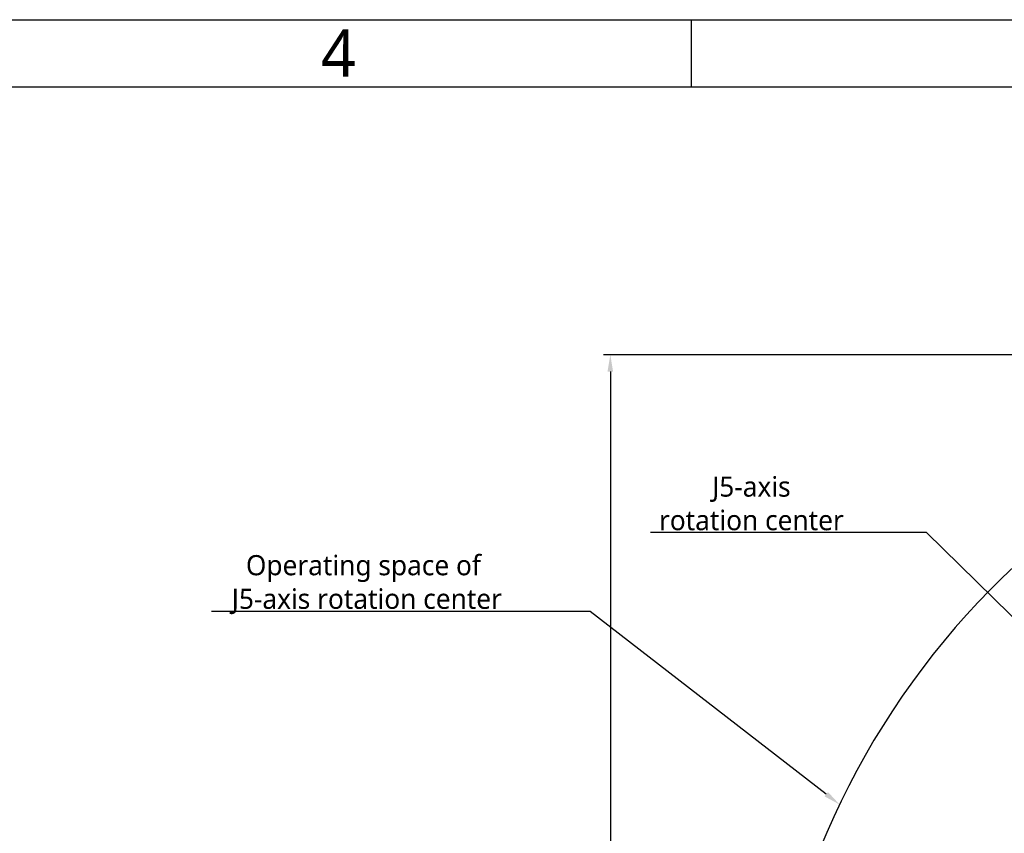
# Model space of a CAD drawing. Header units: millimetres. Extents: x 5828 to 6704, y 123 to 421.
# Tile 245 of 256: x 6444 to 6517, y 360 to 421. Entities that reach past the tile are written whole.
import ezdxf
from ezdxf import colors
from ezdxf.entities.mleader import LeaderData, LeaderLine
from ezdxf.enums import TextEntityAlignment as Align
from ezdxf.math import Vec2, Vec3

# ---------------------------------------------------------------- set-up
doc = ezdxf.new("R2010")
doc.units = ezdxf.units.MM
for name, color, linetype in [('多重引线', 7, 'Continuous'), ('尺寸标注', 7, 'Continuous'), ('模板', 7, 'Continuous'), ('运动范围', 7, 'Continuous')]:
    doc.layers.add(name, color=color, linetype=linetype)
doc.styles.get("Standard").update_dxf_attribs({"font": 'msyh.ttc'})
doc.styles.add('微软雅黑', font='msyh.ttc', dxfattribs={"height": 1.5})
doc.dimstyles.new('尺寸标注_1_20比例', dxfattribs={"dimtxt": 1.5, "dimasz": 1.25, "dimexe": 0.5, "dimexo": 0.4, "dimgap": 0.5, "dimtad": 1, "dimdec": 1, "dimlfac": 20, "dimdsep": 46, "dimtxsty": '微软雅黑', "dimcen": 0.09, "dimadec": 0, "dimazin": 0, "dimtp": 0.01, "dimtm": 0.01, "dimtfac": 1, "dimtdec": 1, "dimtofl": 0, "dimtmove": 0, "dimatfit": 3, "dimfxl": 1, "dimtolj": 1, "dimarcsym": 0})

# ---------------------------------------------------------------- blocks, each defined once
blk = doc.blocks.new('图纸页')
at = {"layer": '模板', "color": 2}
blk.add_line((6493.656, 420.623), (6493.656, 415.623), dxfattribs=at)
for points in [[(6283.656, 123.623), (6283.656, 420.623), (6703.656, 420.623), (6703.656, 123.623)], [(6308.656, 128.623), (6308.656, 415.623), (6698.656, 415.623), (6698.656, 128.623)]]:
    blk.add_lwpolyline(points, close=True, dxfattribs=at)
at = {"layer": '模板', "color": 2, "style": '微软雅黑'}
blk.add_text('4', height=3.5, dxfattribs=at).set_placement((6467.406, 418.123), align=Align.MIDDLE_CENTER)
for tag, height, p in [('编号', 4, (6669.32, 150.508)), ('当前页', 1.667, (6668.109, 141.186)), ('总页数', 1.667, (6673.318, 141.186)), ('比例', 1.667, (6628.656, 133.623))]:
    blk.add_attdef(tag, text='', height=height, dxfattribs=at).set_placement(p, align=Align.MIDDLE)
blk = doc.blocks.new('*D1144')
at = {"layer": 'Defpoints', "color": 0}
for p in [(6557.796, 395.67), (6487.648, 286.241), (6537.997, 286.241)]:
    blk.add_point(p, dxfattribs=at)
at = {"layer": '尺寸标注', "color": 0, "lineweight": -2}
for p, q in [((6557.396, 395.67), (6487.148, 395.67)), ((6487.648, 394.42), (6487.648, 287.491)), ((6537.597, 286.241), (6487.148, 286.241))]:
    blk.add_line(p, q, dxfattribs=at)
at = {"layer": '尺寸标注', "color": 0}
for points in [[(6487.856, 394.42), (6487.439, 394.42), (6487.648, 395.67)], [(6487.439, 287.491), (6487.856, 287.491), (6487.648, 286.241)]]:
    blk.add_solid(points, dxfattribs=at)
at = {"layer": '尺寸标注', "color": 0, "insert": (6486.376, 340.956), "char_height": 1.5, "attachment_point": 5, "rotation": 90, "style": '微软雅黑'}
blk.add_mtext('\\A1;\\A1;{\\fAlibaba PuHuiTi 3.0 55 Regular|b0|i0|c134|p18;2188.6}', dxfattribs=at)

msp = doc.modelspace()

# ---------------------------------------------------------------- linework, layer by layer
at = {"layer": '运动范围'}
msp.add_arc((6557.7962, 336.8553), 58.815, 350, 225, dxfattribs=at)

# ---------------------------------------------------------------- block references
at = {"layer": '多重引线'}
msp.add_blockref('图纸页', (0, 0), dxfattribs=at)

# ---------------------------------------------------------------- dimensions: what is measured, and where the dimension line sits
at = {"layer": '尺寸标注'}
dim = msp.add_linear_dim(base=(6487.6476, 286.2413), p1=(6557.7962, 395.6702), p2=(6537.9972, 286.2413), angle=90, text='\\A1;{\\fAlibaba PuHuiTi 3.0 55 Regular|b0|i0|c134|p18;2188.6}', dimstyle='尺寸标注_1_20比例', dxfattribs=at)
dim.commit()
dim.dimension.update_dxf_attribs({"geometry": '*D1144', "text_midpoint": (6487.6476, 340.9558), "dimtype": 160})

# ---------------------------------------------------------------- leaders
at = {"layer": '多重引线'}
ml = msp.add_multileader_mtext('Standard', dxfattribs=at)
ml.set_content('{\\C256;J5-axis \\Protation center}')
ml.set_leader_properties()
ml.build(insert=Vec2(0, 0))
ml.multileader.update_dxf_attribs({"text_left_attachment_type": 5, "text_right_attachment_type": 5, "dogleg_length": 1, "arrow_head_size": 1.25})
ctx = ml.context
ctx.base_point, ctx.char_height, ctx.arrow_head_size, ctx.landing_gap_size, ctx.plane_origin = Vec3(6490.6648, 382.45), 1.5, 1.25, 0.5, Vec3(6519.6512, 370.3138)
ctx.left_attachment, ctx.right_attachment, ctx.text_align_type = 5, 5, 1
notes = []
notes.append((ctx, [(0, (1, 1, 0), (6511.19, 382.45), (-1, 0), 5.5556, [(0, [(6527.0483, 366.8553)], 0, [])])]))
ctx.mtext.insert, ctx.mtext.alignment, ctx.mtext.flow_direction = Vec3(6498.1496, 386.6107), 2, 5
ml = msp.add_multileader_mtext('Standard', dxfattribs=at)
ml.set_content('{\\C256;Operating space of\\P J5-axis rotation center}')
ml.set_leader_properties()
ml.build(insert=Vec2(0, 0))
ml.multileader.update_dxf_attribs({"text_left_attachment_type": 5, "text_right_attachment_type": 5, "dogleg_length": 1, "arrow_head_size": 1.25})
ctx = ml.context
ctx.base_point, ctx.char_height, ctx.arrow_head_size, ctx.landing_gap_size, ctx.plane_origin = Vec3(6457.9331, 376.5541), 1.5, 1.25, 0.5, Vec3(6495.6796, 366.4284)
ctx.left_attachment, ctx.right_attachment, ctx.text_align_type = 5, 5, 1
notes.append((ctx, [(0, (1, 1, 0), (6486.1549, 376.5541), (-1, 0), 5.5556, [(0, [(6504.7162, 362.1874)], 0, [])])]))
ctx.mtext.insert, ctx.mtext.alignment, ctx.mtext.flow_direction = Vec3(6469.2662, 380.7565), 2, 5
for ctx, leaders in notes:
    for number, flags, end, landing, length, lines in leaders:
        leader = LeaderData()
        leader.index, (leader.has_last_leader_line, leader.has_dogleg_vector, leader.attachment_direction) = number, flags
        leader.last_leader_point, leader.dogleg_vector, leader.dogleg_length = Vec3(end), Vec3(landing), length
        for number, points, colour, breaks in lines:
            line = LeaderLine()
            line.index, line.vertices, line.color, line.breaks = number, Vec3.list(points), colors.encode_raw_color(colour), breaks
            leader.lines.append(line)
        ctx.leaders.append(leader)

doc.saveas('drawing.dxf')
